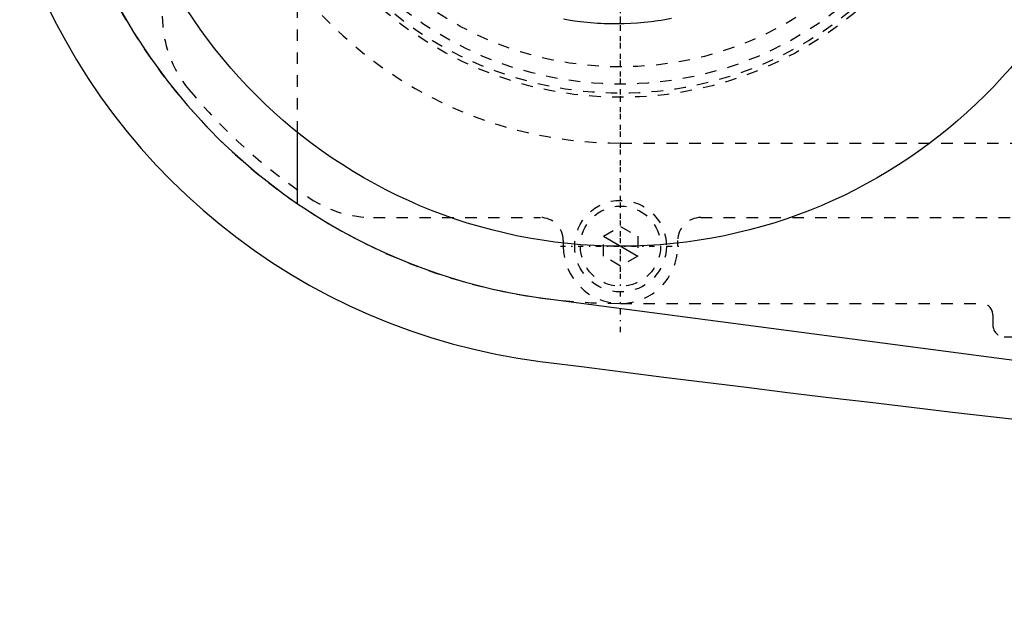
# Model space of a CAD drawing. Extents: x -706 to 186, y -120 to 120.
# Tile 1 of 14: x -702 to -616, y -76 to -25. Entities that reach past the tile are written whole.
import ezdxf

# ---------------------------------------------------------------- set-up
doc = ezdxf.new("R2010")
doc.units = 0
doc.linetypes.add('CENTER', pattern=[1.5, 0.45, -0.5, 0.05, -0.5])
doc.linetypes.add('DASHED', pattern=[2, 1, -1])
for name, color, linetype in [('AM_0', 7, 'CONTINUOUS'), ('AM_10', 7, 'CONTINUOUS'), ('AM_3', 7, 'DASHED'), ('AM_7', 7, 'CENTER')]:
    doc.layers.add(name, color=color, linetype=linetype)

msp = doc.modelspace()

# ---------------------------------------------------------------- linework, layer by layer
at = {"layer": 'AM_0', "color": 7, "linetype": 'CONTINUOUS'}
for p, q in [((-678.188, -41.297), (-678.188, -35.077)), ((-656.531, -49.572), (-615.653, -54.957))]:
    msp.add_line(p, q, dxfattribs=at)
for points in [[(-693.795, -24.124, 0), (-692.517, -26.311, 0), (-691.094, -28.483, 0), (-689.523, -30.625, 0), (-687.804, -32.724, 0), (-685.933, -34.768, 0), (-684.941, -35.765, 0), (-683.911, -36.743, 0), (-681.737, -38.636, 0), (-679.41, -40.436, 0), (-678.188, -41.297, 0)], [(-678.188, -41.297, 0), (-677.65, -41.659, 0), (-676.561, -42.362, 0), (-675.453, -43.037, 0), (-674.893, -43.363, 0), (-674.328, -43.682, 0), (-673.186, -44.299, 0), (-672.028, -44.886, 0), (-670.855, -45.443, 0), (-669.668, -45.969, 0), (-668.467, -46.465, 0), (-667.862, -46.701, 0), (-667.253, -46.929, 0), (-666.027, -47.362, 0), (-664.79, -47.762, 0), (-663.543, -48.131, 0), (-662.285, -48.467, 0), (-661.019, -48.771, 0), (-660.383, -48.91, 0), (-659.745, -49.041, 0), (-658.464, -49.278, 0), (-657.177, -49.482, 0), (-656.531, -49.572, 0)]]:
    msp.add_polyline3d(points, dxfattribs=at)
msp.add_circle((-650, 0), 45, dxfattribs=at)
for centre, radius, start, end in [((-650, 0), 55.5, 199.08316, 262.74681), ((-273.054, 2920.273), 3000, 262.646874, 267.079178)]:
    msp.add_arc(centre, radius, start, end, dxfattribs=at)
at = {"layer": 'AM_10', "color": 7, "linetype": 'CONTINUOUS'}
msp.add_line((-651.5, -44.134), (-648.5, -45.866), dxfattribs=at)
at = {"layer": 'AM_3', "color": 6, "linetype": 'DASHED'}
for p, q in [((-678.188, -35.077), (-678.188, 35.077)), ((-650, -36), (-551.327, -36)), ((-671.558, -42.5), (-657, -42.5)), ((-643, -42.5), (-517, -42.5)), ((-651.5, -44.134), (-650, -43.268)), ((-650, -43.268), (-648.5, -44.134)), ((-655, -44.5), (-655, -45)), ((-651.5, -45.866), (-651.5, -44.134)), ((-648.5, -44.134), (-648.5, -45.866)), ((-645, -45), (-645, -44.5)), ((-650, -46.732), (-651.5, -45.866)), ((-648.5, -45.866), (-650, -46.732)), ((-650, -50), (-618.5, -50)), ((-617.5, -51), (-617.5, -51.9)), ((-616.5, -52.9), (-588.5, -52.9))]:
    msp.add_line(p, q, dxfattribs=at)
msp.add_polyline3d([(-645.543, -25.125, 0), (-646.143, -25.234, 0), (-646.443, -25.283, 0), (-646.742, -25.328, 0), (-647.338, -25.408, 0), (-647.932, -25.473, 0), (-648.228, -25.5, 0), (-648.523, -25.523, 0), (-649.109, -25.56, 0), (-649.69, -25.584, 0), (-650.267, -25.594, 0), (-650.848, -25.591, 0), (-651.432, -25.574, 0), (-651.726, -25.561, 0), (-652.02, -25.544, 0), (-652.611, -25.501, 0), (-653.205, -25.443, 0), (-653.8, -25.371, 0), (-654.396, -25.285, 0), (-654.993, -25.184, 0)], dxfattribs=at)
for centre, radius in [((-650, 0), 32), ((-650, 0), 31.65), ((-650, 0), 30.85), ((-650, 0), 29.35), ((-650, -45), 4), ((-650, -45), 3.5)]:
    msp.add_circle(centre, radius, dxfattribs=at)
for centre, radius, start, end in [((-650, 0), 50, 90, 270), ((-650, 0), 36, 90, 270), ((-680, -24.92), 10, 180, 219.71514), ((-650, 0), 49, 219.71514, 236.44269), ((-671.558, -32.5), 10, 236.44268, 270), ((-657, -44.5), 2, 0, 90), ((-643, -44.5), 2, 90, 180), ((-650, -45), 5, 180, 0), ((-618.5, -51), 1, 0, 90), ((-616.5, -51.9), 1, 180, 270)]:
    msp.add_arc(centre, radius, start, end, dxfattribs=at)
at = {"layer": 'AM_7', "color": 4, "linetype": 'CENTER'}
for p, q in [((-650, -52.5), (-650, 52.5)), ((-650, -47.25), (-650, 47.25)), ((-650, -32.392), (-650, 32.392)), ((-650, -25.384), (-650, 25.384)), ((-655.25, -45), (-644.75, -45))]:
    msp.add_line(p, q, dxfattribs=at)

doc.saveas('drawing.dxf')
